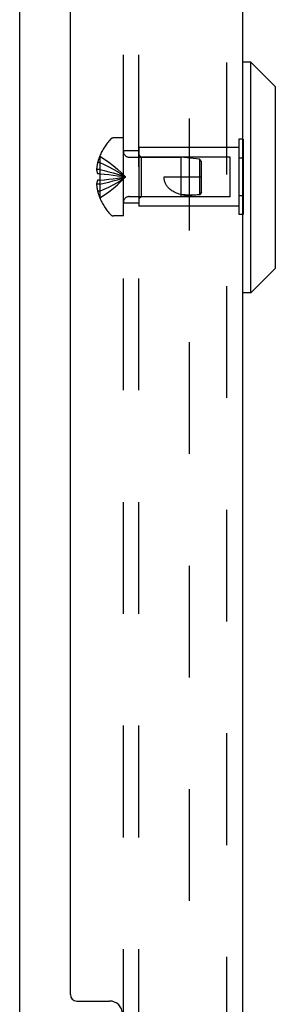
# Model space of a CAD drawing. Header units: inches. Extents: x 0 to 97.1, y 0 to 62.9.
# Tile 16 of 60: x 58.5 to 59.7, y 27 to 31.7. Entities that reach past the tile are written whole.
import ezdxf

# ---------------------------------------------------------------- set-up
doc = ezdxf.new("R2010")
doc.units = ezdxf.units.IN
doc.header["$LTSCALE"] = 5.342857
doc.header["$MEASUREMENT"] = 0
doc.linetypes.add('HIDDEN', pattern=[0.2, 0.1, -0.1])
doc.layers.get('0').update_dxf_attribs({"linetype": 'CONTINUOUS'})
for name, color, linetype in [('DEFAULT_2', 8, 'HIDDEN'), ('REAR_DOOR', 7, 'CONTINUOUS'), ('SUBPANEL', 7, 'CONTINUOUS')]:
    doc.layers.add(name, color=color, linetype=linetype)

msp = doc.modelspace()

# ---------------------------------------------------------------- linework, layer by layer
at = {"color": 3, "linetype": 'Continuous'}
msp.add_line((58.505346, 39.741072), (58.505346, 22.145072), dxfattribs=at)
at = {"layer": 'DEFAULT_2', "color": 8, "linetype": 'HIDDEN'}
msp.add_line((59.317854, 39.770494), (59.317854, 22.11565), dxfattribs=at)
at = {"layer": 'REAR_DOOR', "color": 8, "linetype": 'HIDDEN'}
for p, q in [((59.498268, 21.338072), (59.498268, 40.548072)), ((59.002268, 31.129572), (58.955718, 31.129572)), ((59.002268, 30.756572), (59.002268, 31.129572)), ((59.573268, 31.123205), (59.556268, 31.123205)), ((59.556268, 31.123205), (59.556268, 30.762938)), ((59.556268, 31.083072), (59.077268, 31.083072)), ((59.077268, 31.083072), (59.077268, 30.803072)), ((58.889309, 31.042338), (58.888911, 31.042572)), ((58.888911, 31.041357), (58.889309, 31.042338)), ((58.888911, 31.041357), (58.888911, 30.958572)), ((59.030468, 31.037072), (59.277268, 31.037072)), ((59.087267, 31.038072), (59.077267, 31.048072)), ((59.514768, 31.038072), (59.087268, 31.038072)), ((59.087268, 31.038072), (59.087268, 30.848072)), ((59.367317, 31.028066), (59.277267, 31.037071)), ((59.277268, 31.037072), (59.277268, 30.849072)), ((59.377268, 31.017071), (59.367317, 31.028066)), ((59.367317, 31.028066), (59.367317, 30.858077)), ((59.377268, 30.869072), (59.377268, 31.017071)), ((59.514768, 30.848072), (59.514768, 31.038072)), ((59.573268, 31.033138), (59.556268, 31.033138)), ((58.888911, 30.977971), (58.873962, 30.977971)), ((58.888911, 31.011572), (58.878863, 31.011572)), ((58.888911, 30.958572), (58.878863, 30.958572)), ((58.888911, 30.927572), (58.878863, 30.927572)), ((58.889309, 30.958535), (58.888911, 30.958572)), ((58.888911, 30.958572), (58.911384, 30.956402)), ((58.888911, 30.927572), (58.911384, 30.929742)), ((58.889309, 30.927608), (58.888911, 30.927572)), ((58.888911, 30.927572), (58.888911, 30.844786)), ((58.911061, 30.929709), (58.932869, 30.932053)), ((58.932617, 30.932024), (58.953764, 30.934541)), ((58.95358, 30.934518), (58.974069, 30.937207)), ((59.197268, 30.943072), (59.377268, 30.943072)), ((58.888911, 30.908172), (58.873962, 30.908172)), ((58.888911, 30.874572), (58.878863, 30.874572)), ((58.888911, 30.844786), (58.889309, 30.843805)), ((58.889309, 30.843805), (58.888911, 30.843572)), ((59.030468, 30.849072), (59.277268, 30.849072)), ((59.087267, 30.848072), (59.077267, 30.838072)), ((59.514768, 30.848072), (59.087268, 30.848072)), ((59.367317, 30.858077), (59.277267, 30.849072)), ((59.377267, 30.869072), (59.367317, 30.858077)), ((59.367317, 30.858137), (59.374921, 30.866483)), ((59.573268, 30.853005), (59.556268, 30.853005)), ((59.556268, 30.803072), (59.077268, 30.803072)), ((59.002268, 30.756572), (58.955718, 30.756572)), ((59.573268, 30.762938), (59.556268, 30.762938))]:
    msp.add_line(p, q, dxfattribs=at)
at = {"layer": 'REAR_DOOR', "color": 3, "linetype": 'Continuous'}
for p, q in [((59.573268, 35.693072), (59.573268, 26.193072)), ((58.748268, 27.034572), (58.748268, 34.851572)), ((58.779268, 27.003572), (58.936268, 27.003572))]:
    msp.add_line(p, q, dxfattribs=at)
at = {"layer": 'REAR_DOOR', "color": 7, "linetype": 'Continuous'}
for p, q in [((59.612638, 31.491954), (59.573268, 31.491954)), ((59.730748, 31.373843), (59.612638, 31.491954)), ((59.612638, 30.389591), (59.612638, 31.491954)), ((59.730748, 30.507702), (59.730748, 31.373843)), ((59.577268, 31.123205), (59.573268, 31.123205)), ((59.577268, 31.123205), (59.577268, 30.762938)), ((59.577268, 31.033138), (59.573268, 31.033138)), ((59.577268, 30.853005), (59.573268, 30.853005)), ((59.577268, 30.762938), (59.573268, 30.762938)), ((59.730748, 30.507702), (59.612638, 30.389591)), ((59.612638, 30.389591), (59.573268, 30.389591))]:
    msp.add_line(p, q, dxfattribs=at)
at = {"layer": 'REAR_DOOR', "color": 8, "linetype": 'HIDDEN'}
for points in [[(58.889309, 31.042338), (58.911384, 31.028642), (58.932869, 31.013806), (58.953764, 30.997831), (58.974069, 30.980717), (58.993785, 30.962464), (59.012911, 30.943072)], [(58.878863, 31.011572), (58.877868, 31.007111), (58.87699, 31.002737), (58.876234, 30.998454), (58.875588, 30.99425), (58.875043, 30.990122), (58.874595, 30.986045), (58.874233, 30.981992), (58.873962, 30.977971)], [(58.873962, 30.977971), (58.874247, 30.975553), (58.874626, 30.973131), (58.875097, 30.970704), (58.875662, 30.968276), (58.876321, 30.965846), (58.877074, 30.963417), (58.877921, 30.960993), (58.878863, 30.958572)], [(58.888911, 31.011572), (58.911061, 31.002127), (58.932617, 30.991894), (58.95358, 30.980872), (58.973951, 30.969061), (58.993727, 30.956461), (59.012911, 30.943072)], [(58.888911, 30.977971), (58.911061, 30.973159), (58.932617, 30.967946), (58.95358, 30.96233), (58.973951, 30.956313), (58.993727, 30.949893), (59.012911, 30.943072)], [(58.878863, 30.927572), (58.877921, 30.925151), (58.877074, 30.922726), (58.876321, 30.920298), (58.875662, 30.917868), (58.875097, 30.915439), (58.874626, 30.913013), (58.874247, 30.910591), (58.873962, 30.908172)], [(58.889309, 30.958535), (58.889088, 30.953384), (58.888955, 30.948241), (58.888911, 30.943072), (58.888955, 30.937902), (58.889088, 30.932759), (58.889309, 30.927608)], [(58.888911, 30.908172), (58.911061, 30.912984), (58.932617, 30.918198), (58.95358, 30.923813), (58.973951, 30.929831), (58.993727, 30.93625), (59.012911, 30.943072)], [(58.888911, 30.874572), (58.911061, 30.884016), (58.932617, 30.89425), (58.95358, 30.905272), (58.973951, 30.917083), (58.993727, 30.929683), (59.012911, 30.943072)], [(58.889309, 30.843805), (58.911384, 30.857502), (58.932869, 30.872338), (58.953764, 30.888312), (58.974069, 30.905426), (58.993785, 30.92368), (59.012911, 30.943072)], [(58.911061, 30.956435), (58.932869, 30.954091), (58.953764, 30.951602), (58.974069, 30.948936), (58.993785, 30.946093), (59.012911, 30.943072)], [(58.932617, 30.954119), (58.95358, 30.951625), (58.973951, 30.948952), (58.993727, 30.946101), (59.012911, 30.943072)], [(58.973951, 30.937191), (58.993727, 30.940042), (59.012911, 30.943072)], [(58.974069, 30.937207), (58.993785, 30.940051), (59.012911, 30.943072)], [(59.277264, 30.858979), (59.269905, 30.861115), (59.263002, 30.863426), (59.256563, 30.865906), (59.250566, 30.868539), (59.244989, 30.871312), (59.239831, 30.8742), (59.235088, 30.87718), (59.230746, 30.880227), (59.2268, 30.883308), (59.223211, 30.886421), (59.219947, 30.889555), (59.21698, 30.892708), (59.214283, 30.895876), (59.211833, 30.899067), (59.209604, 30.902283), (59.207579, 30.905542), (59.205733, 30.908861), (59.204061, 30.912266), (59.20254, 30.915799), (59.20119, 30.919447), (59.200018, 30.923219), (59.199039, 30.927088), (59.198269, 30.931034), (59.197712, 30.935031), (59.197379, 30.939043), (59.197268, 30.943072)], [(58.873962, 30.908172), (58.874233, 30.904152), (58.874595, 30.900098), (58.875043, 30.896021), (58.875588, 30.891893), (58.876234, 30.887689), (58.87699, 30.883406), (58.877868, 30.879033), (58.878863, 30.874572)], [(59.367317, 30.858137), (59.355811, 30.857202), (59.344208, 30.856519), (59.332451, 30.856065), (59.320754, 30.855908), (59.309258, 30.856107), (59.298095, 30.856671), (59.287454, 30.857632), (59.277264, 30.858979)]]:
    msp.add_lwpolyline(points, dxfattribs=at)
for centre, radius, start, end in [((59.131087, 30.943072), 0.26182, 136.486205, 157.664313), ((58.955718, 31.109572), 0.02, 90, 136.486205), ((59.030468, 31.065272), 0.0282, 180, 270), ((59.131087, 30.943072), 0.261361, 157.910623, 164.805888), ((59.131087, 30.943072), 0.261361, 195.194112, 202.089377), ((59.131087, 30.943072), 0.26182, 202.335687, 223.513795), ((59.030468, 30.820872), 0.0282, 90, 180), ((58.955718, 30.776572), 0.02, 223.513795, 270)]:
    msp.add_arc(centre, radius, start, end, dxfattribs=at)
at = {"layer": 'REAR_DOOR', "color": 3, "linetype": 'Continuous'}
for centre, radius, start, end in [((58.779268, 27.034572), 0.031, 180, 270), ((58.936268, 26.941572), 0.062, 0, 90)]:
    msp.add_arc(centre, radius, start, end, dxfattribs=at)
at = {"layer": 'SUBPANEL', "color": 8, "linetype": 'HIDDEN'}
for p, q in [((59.002268, 22.443072), (59.002268, 39.443072)), ((59.077268, 22.443072), (59.077268, 39.443072)), ((59.077268, 31.068072), (59.002268, 31.068072)), ((59.077268, 30.818072), (59.002268, 30.818072))]:
    msp.add_line(p, q, dxfattribs=at)

doc.saveas('drawing.dxf')
